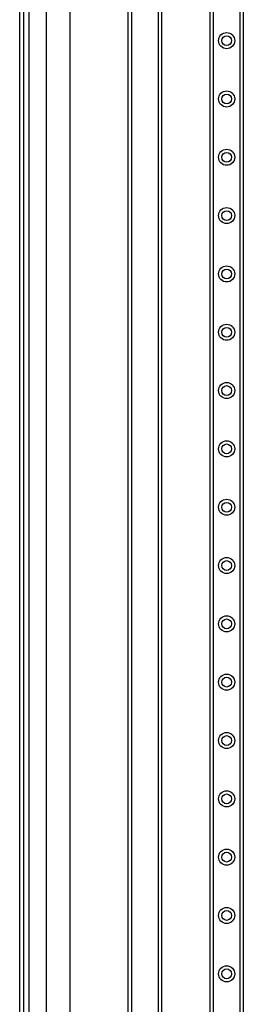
# Model space of a CAD drawing. Header units: inches. Extents: x 6 to 217, y 10 to 119.
# Tile 22 of 141: x 5.54 to 9.32, y 26.23 to 42.85. Entities that reach past the tile are written whole.
import ezdxf

# ---------------------------------------------------------------- set-up
doc = ezdxf.new("R2010")
doc.units = ezdxf.units.IN
doc.header["$MEASUREMENT"] = 0
doc.layers.add('Visible Edges(ANSI)', color=7, linetype='Continuous', lineweight=25)
doc.layers.add('Visible Tangent Edges(ANSI)', color=7, linetype='Continuous', lineweight=25)

msp = doc.modelspace()

# ---------------------------------------------------------------- linework, layer by layer
at = {"layer": 'Visible Edges(ANSI)'}
for p, q in [((5.539, 79.618), (5.539, 20.137)), ((5.607, 20.137), (5.607, 79.618)), ((8.753, 21.499), (8.753, 78.255)), ((9.315, 78.255), (9.315, 21.499)), ((5.991, 20.794), (5.991, 49.54)), ((6.385, 49.494), (6.385, 20.794)), ((7.373, 22.736), (7.373, 48.906)), ((7.935, 49.003), (7.935, 22.736))]:
    msp.add_line(p, q, dxfattribs=at)
for centre in [(9.034, 42.495), (9.034, 41.511), (9.034, 40.527), (9.034, 39.543), (9.034, 38.558), (9.034, 37.574), (9.034, 36.59), (9.034, 35.606), (9.034, 34.621), (9.034, 33.637), (9.034, 32.653), (9.034, 31.669), (9.034, 30.684), (9.034, 29.7), (9.034, 28.716), (9.034, 27.732), (9.034, 26.747)]:
    msp.add_circle(centre, 0.0825, dxfattribs=at)
at = {"layer": 'Visible Tangent Edges(ANSI)'}
for p, q in [((5.7, 20.137), (5.7, 79.618)), ((8.807, 78.255), (8.807, 21.499)), ((9.262, 21.499), (9.262, 78.255)), ((7.427, 48.869), (7.427, 22.736)), ((7.882, 22.736), (7.882, 48.781))]:
    msp.add_line(p, q, dxfattribs=at)
for centre in [(9.034, 42.495), (9.034, 41.511), (9.034, 40.527), (9.034, 39.543), (9.034, 38.558), (9.034, 37.574), (9.034, 36.59), (9.034, 35.606), (9.034, 34.621), (9.034, 33.637), (9.034, 32.653), (9.034, 31.669), (9.034, 30.684), (9.034, 29.7), (9.034, 28.716), (9.034, 27.732), (9.034, 26.747)]:
    msp.add_circle(centre, 0.136, dxfattribs=at)

doc.saveas('drawing.dxf')
